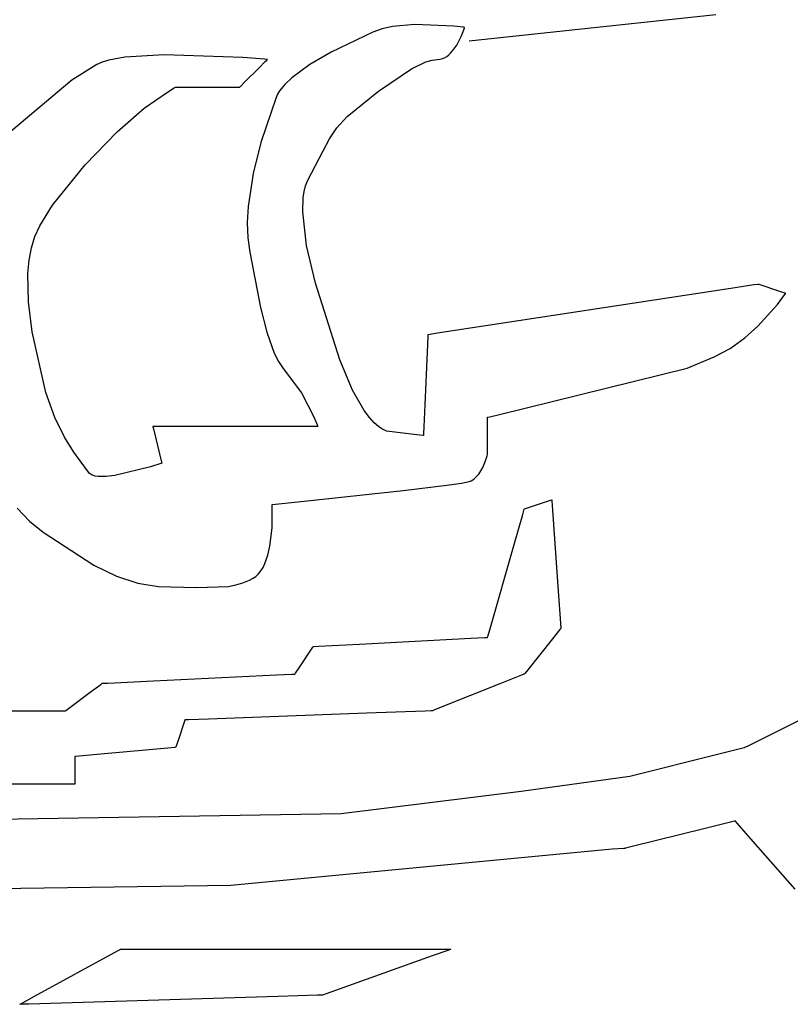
# Model space of a CAD drawing. Extents: x -3.81 to 3.8, y -2.54 to 5.19.
# Tile 37 of 93: x -1.5 to -1.26, y -1.74 to -1.42. Entities that reach past the tile are written whole.
import ezdxf

# ---------------------------------------------------------------- set-up
doc = ezdxf.new("R2010")
doc.units = 0

msp = doc.modelspace()

# ---------------------------------------------------------------- linework, layer by layer
at = {"layer": 'Layer 1', "color": 7, "linetype": 'CONTINUOUS'}
for p, q in [((-1.279884, -1.422052), (-1.359528, -1.430583)), ((-1.390705, -1.427651), (-1.404095, -1.434095)), ((-1.387642, -1.426594), (-1.390705, -1.427651)), ((-1.384256, -1.425868), (-1.387642, -1.426594)), ((-1.37704, -1.425209), (-1.384256, -1.425868)), ((-1.364539, -1.425707), (-1.37704, -1.425209)), ((-1.361368, -1.426086), (-1.364539, -1.425707)), ((-1.362077, -1.429014), (-1.361243, -1.42687)), ((-1.361075, -1.426128), (-1.361368, -1.426086)), ((-1.361243, -1.42687), (-1.361052, -1.426284)), ((-1.361015, -1.426137), (-1.361075, -1.426128)), ((-1.361052, -1.426284), (-1.361013, -1.426156)), ((-1.36101, -1.426138), (-1.361015, -1.426137)), ((-1.361013, -1.426156), (-1.361008, -1.426138)), ((-1.361008, -1.426138), (-1.36101, -1.426138)), ((-1.361008, -1.426138), (-1.361008, -1.426138)), ((-1.361008, -1.426138), (-1.361008, -1.426138)), ((-1.361008, -1.426138), (-1.361008, -1.426138)), ((-1.361008, -1.426138), (-1.361008, -1.426138)), ((-1.361008, -1.426138), (-1.361008, -1.426138)), ((-1.361008, -1.426138), (-1.361008, -1.426138)), ((-1.363516, -1.431806), (-1.362077, -1.429014)), ((-1.404095, -1.434095), (-1.410953, -1.438116)), ((-1.365558, -1.434466), (-1.364461, -1.433201)), ((-1.364461, -1.433201), (-1.363516, -1.431806)), ((-1.478033, -1.437358), (-1.479806, -1.438137)), ((-1.475909, -1.436706), (-1.478033, -1.437358)), ((-1.470753, -1.435742), (-1.475909, -1.436706)), ((-1.458031, -1.43493), (-1.470753, -1.435742)), ((-1.432683, -1.435825), (-1.458031, -1.43493)), ((-1.425622, -1.436418), (-1.432683, -1.435825)), ((-1.427416, -1.439215), (-1.425486, -1.437286)), ((-1.424913, -1.436487), (-1.425622, -1.436418)), ((-1.425486, -1.437286), (-1.424912, -1.436711)), ((-1.424747, -1.436504), (-1.424913, -1.436487)), ((-1.424912, -1.436711), (-1.424759, -1.436558)), ((-1.424759, -1.436558), (-1.42472, -1.436519)), ((-1.424713, -1.436507), (-1.424747, -1.436504)), ((-1.42472, -1.436519), (-1.424711, -1.43651)), ((-1.42471, -1.436508), (-1.424713, -1.436507)), ((-1.424711, -1.43651), (-1.424709, -1.436508)), ((-1.424709, -1.436508), (-1.42471, -1.436508)), ((-1.424709, -1.436508), (-1.424709, -1.436508)), ((-1.424709, -1.436508), (-1.424709, -1.436508)), ((-1.424709, -1.436508), (-1.424709, -1.436508)), ((-1.424709, -1.436508), (-1.424709, -1.436508)), ((-1.424709, -1.436508), (-1.424709, -1.436508)), ((-1.3782, -1.439488), (-1.373533, -1.437279)), ((-1.373533, -1.437279), (-1.371512, -1.43669)), ((-1.371512, -1.43669), (-1.370598, -1.436546)), ((-1.370598, -1.436546), (-1.36896, -1.43642)), ((-1.36896, -1.43642), (-1.368204, -1.436216)), ((-1.368204, -1.436216), (-1.367486, -1.435906)), ((-1.367486, -1.435906), (-1.366806, -1.435504)), ((-1.366806, -1.435504), (-1.366163, -1.435019)), ((-1.366163, -1.435019), (-1.365558, -1.434466)), ((-1.479806, -1.438137), (-1.48787, -1.443182)), ((-1.432058, -1.443857), (-1.427416, -1.439215)), ((-1.410953, -1.438116), (-1.416807, -1.442374)), ((-1.388865, -1.446665), (-1.3782, -1.439488)), ((-1.48787, -1.443182), (-1.507526, -1.459775)), ((-1.433435, -1.445234), (-1.432058, -1.443857)), ((-1.416807, -1.442374), (-1.419096, -1.444521)), ((-1.464537, -1.452224), (-1.456956, -1.446989)), ((-1.456956, -1.446989), (-1.454815, -1.445676)), ((-1.454815, -1.445676), (-1.454376, -1.445419)), ((-1.454376, -1.445419), (-1.454343, -1.4454)), ((-1.454343, -1.4454), (-1.454339, -1.445398)), ((-1.454339, -1.445398), (-1.454339, -1.445398)), ((-1.454339, -1.445398), (-1.454339, -1.445398)), ((-1.454339, -1.445398), (-1.454339, -1.445398)), ((-1.454339, -1.445398), (-1.454338, -1.445398)), ((-1.454338, -1.445398), (-1.454338, -1.445398)), ((-1.454338, -1.445398), (-1.454337, -1.445398)), ((-1.454337, -1.445398), (-1.454331, -1.445398)), ((-1.454331, -1.445398), (-1.454267, -1.445398)), ((-1.454267, -1.445398), (-1.453958, -1.445398)), ((-1.453958, -1.445398), (-1.450747, -1.445398)), ((-1.450747, -1.445398), (-1.439917, -1.445398)), ((-1.439917, -1.445398), (-1.435415, -1.445398)), ((-1.435415, -1.445398), (-1.434073, -1.445398)), ((-1.434073, -1.445398), (-1.433716, -1.445398)), ((-1.433716, -1.445398), (-1.433625, -1.445398)), ((-1.433625, -1.445398), (-1.433604, -1.445398)), ((-1.433604, -1.445398), (-1.433599, -1.445398)), ((-1.433599, -1.445398), (-1.433598, -1.445398)), ((-1.433598, -1.445397), (-1.433595, -1.445394)), ((-1.433598, -1.445398), (-1.433598, -1.445397)), ((-1.433598, -1.445397), (-1.433598, -1.445397)), ((-1.433598, -1.445398), (-1.433598, -1.445398)), ((-1.433598, -1.445398), (-1.433598, -1.445398)), ((-1.433598, -1.445398), (-1.433598, -1.445398)), ((-1.433598, -1.445398), (-1.433598, -1.445398)), ((-1.433595, -1.445394), (-1.433568, -1.445367)), ((-1.433568, -1.445367), (-1.433435, -1.445234)), ((-1.420822, -1.446644), (-1.42144, -1.447688)), ((-1.419096, -1.444521), (-1.420822, -1.446644)), ((-1.39893, -1.4549), (-1.388865, -1.446665)), ((-1.421894, -1.448729), (-1.426783, -1.463277)), ((-1.42144, -1.447688), (-1.421894, -1.448729)), ((-1.473241, -1.459856), (-1.464537, -1.452224)), ((-1.402297, -1.458565), (-1.39893, -1.4549)), ((-1.404704, -1.462137), (-1.402297, -1.458565)), ((-1.48352, -1.470567), (-1.473241, -1.459856)), ((-1.406707, -1.46595), (-1.404704, -1.462137)), ((-1.426783, -1.463277), (-1.429283, -1.473353)), ((-1.411706, -1.475651), (-1.406707, -1.46595)), ((-1.494092, -1.483586), (-1.48352, -1.470567)), ((-1.429283, -1.473353), (-1.43093, -1.483959)), ((-1.412356, -1.477286), (-1.411706, -1.475651)), ((-1.41283, -1.479126), (-1.412356, -1.477286)), ((-1.413299, -1.485732), (-1.413139, -1.481157)), ((-1.413139, -1.481157), (-1.41283, -1.479126)), ((-1.498236, -1.490266), (-1.494092, -1.483586)), ((-1.43093, -1.483959), (-1.431225, -1.489149)), ((-1.412052, -1.49652), (-1.413299, -1.485732)), ((-1.49979, -1.493632), (-1.498236, -1.490266)), ((-1.431225, -1.489149), (-1.431055, -1.494096)), ((-1.50092, -1.497323), (-1.49979, -1.493632)), ((-1.431055, -1.494096), (-1.43037, -1.498702)), ((-1.501655, -1.501322), (-1.50092, -1.497323)), ((-1.409228, -1.508703), (-1.412052, -1.49652)), ((-1.43037, -1.498702), (-1.426907, -1.516581)), ((-1.502031, -1.505586), (-1.501655, -1.501322)), ((-1.501842, -1.514745), (-1.502031, -1.505586)), ((-1.401296, -1.533472), (-1.409228, -1.508703)), ((-1.273598, -1.510229), (-1.369771, -1.524921)), ((-1.267644, -1.509319), (-1.273598, -1.510229)), ((-1.266363, -1.509123), (-1.267644, -1.509319)), ((-1.26624, -1.509104), (-1.266363, -1.509123)), ((-1.26621, -1.5091), (-1.26624, -1.509104)), ((-1.266203, -1.509099), (-1.26621, -1.5091)), ((-1.266201, -1.509098), (-1.266203, -1.509099)), ((-1.266201, -1.509098), (-1.266201, -1.509098)), ((-1.266201, -1.509098), (-1.266201, -1.509098)), ((-1.258912, -1.511526), (-1.266201, -1.509098)), ((-1.260003, -1.51567), (-1.257342, -1.512106)), ((-1.257498, -1.511997), (-1.258912, -1.511526)), ((-1.257353, -1.512045), (-1.257498, -1.511997)), ((-1.257319, -1.512056), (-1.257353, -1.512045)), ((-1.257342, -1.512106), (-1.257318, -1.512069)), ((-1.257312, -1.512059), (-1.257319, -1.512056)), ((-1.257318, -1.512069), (-1.257312, -1.512061)), ((-1.257312, -1.512061), (-1.257311, -1.512059)), ((-1.257311, -1.512059), (-1.257312, -1.512059)), ((-1.257311, -1.512059), (-1.257311, -1.512059)), ((-1.257311, -1.512059), (-1.257311, -1.512059)), ((-1.257311, -1.512059), (-1.257311, -1.512059)), ((-1.257311, -1.512059), (-1.257311, -1.512059)), ((-1.257311, -1.512059), (-1.257311, -1.512059)), ((-1.257311, -1.512059), (-1.257311, -1.512059)), ((-1.257311, -1.512059), (-1.257311, -1.512059)), ((-1.500631, -1.524464), (-1.501842, -1.514745)), ((-1.426907, -1.516581), (-1.42487, -1.524601)), ((-1.266296, -1.522636), (-1.260003, -1.51567)), ((-1.270519, -1.52639), (-1.266296, -1.522636)), ((-1.496232, -1.544105), (-1.500631, -1.524464)), ((-1.42487, -1.524601), (-1.422481, -1.531339)), ((-1.372889, -1.525991), (-1.373118, -1.531035)), ((-1.372867, -1.525506), (-1.372889, -1.525991)), ((-1.372863, -1.525406), (-1.372867, -1.525506)), ((-1.372862, -1.525397), (-1.372863, -1.525406)), ((-1.372857, -1.525393), (-1.372862, -1.525394)), ((-1.372862, -1.525394), (-1.372862, -1.525394)), ((-1.372862, -1.525394), (-1.372862, -1.525394)), ((-1.372862, -1.525394), (-1.372862, -1.525394)), ((-1.372862, -1.525394), (-1.372862, -1.525394)), ((-1.372862, -1.525394), (-1.372862, -1.525394)), ((-1.372862, -1.525394), (-1.372862, -1.525397)), ((-1.372833, -1.525389), (-1.372857, -1.525393)), ((-1.369771, -1.524921), (-1.372833, -1.525389)), ((-1.275306, -1.529789), (-1.270519, -1.52639)), ((-1.280437, -1.532482), (-1.275306, -1.529789)), ((-1.422481, -1.531339), (-1.42112, -1.534071)), ((-1.373118, -1.531035), (-1.373891, -1.548052)), ((-1.289095, -1.53617), (-1.280437, -1.532482)), ((-1.42112, -1.534071), (-1.419629, -1.536295)), ((-1.397237, -1.543337), (-1.401296, -1.533472)), ((-1.419629, -1.536295), (-1.413648, -1.544168)), ((-1.349697, -1.551134), (-1.289095, -1.53617)), ((-1.49335, -1.552129), (-1.496232, -1.544105)), ((-1.413648, -1.544168), (-1.409617, -1.552108)), ((-1.393437, -1.549903), (-1.397237, -1.543337)), ((-1.373891, -1.548052), (-1.374213, -1.555128)), ((-1.391721, -1.552155), (-1.393437, -1.549903)), ((-1.353602, -1.55206), (-1.353602, -1.552059)), ((-1.353602, -1.552059), (-1.353602, -1.552059)), ((-1.353602, -1.552059), (-1.353602, -1.552059)), ((-1.353602, -1.552059), (-1.353602, -1.552059)), ((-1.353602, -1.552059), (-1.353602, -1.552059)), ((-1.353602, -1.552059), (-1.353601, -1.552059)), ((-1.353602, -1.552067), (-1.353602, -1.55206)), ((-1.353601, -1.552059), (-1.353597, -1.552058)), ((-1.353597, -1.552058), (-1.353581, -1.552054)), ((-1.353581, -1.552054), (-1.353517, -1.552039)), ((-1.353517, -1.552039), (-1.35284, -1.551878)), ((-1.35284, -1.551878), (-1.349697, -1.551134)), ((-1.490258, -1.558433), (-1.49335, -1.552129)), ((-1.461742, -1.55502), (-1.461744, -1.55502)), ((-1.461744, -1.55502), (-1.461744, -1.55502)), ((-1.461744, -1.55502), (-1.461744, -1.55502)), ((-1.461744, -1.55502), (-1.461744, -1.55502)), ((-1.461744, -1.55502), (-1.461744, -1.55502)), ((-1.461744, -1.55502), (-1.461744, -1.55502)), ((-1.461744, -1.55502), (-1.461744, -1.555021)), ((-1.461744, -1.555021), (-1.461743, -1.555024)), ((-1.461743, -1.555024), (-1.46174, -1.555038)), ((-1.461708, -1.55502), (-1.461742, -1.55502)), ((-1.46174, -1.555038), (-1.461704, -1.55518)), ((-1.461518, -1.55502), (-1.461708, -1.55502)), ((-1.461704, -1.55518), (-1.461539, -1.555842)), ((-1.460673, -1.55502), (-1.461518, -1.55502)), ((-1.457353, -1.55502), (-1.460673, -1.55502)), ((-1.445935, -1.55502), (-1.457353, -1.55502)), ((-1.41802, -1.55502), (-1.445935, -1.55502)), ((-1.409538, -1.55502), (-1.41802, -1.55502)), ((-1.409617, -1.552108), (-1.408623, -1.554482)), ((-1.408666, -1.55502), (-1.409538, -1.55502)), ((-1.40846, -1.55502), (-1.408666, -1.55502)), ((-1.408623, -1.554482), (-1.40843, -1.554977)), ((-1.408419, -1.55502), (-1.40846, -1.55502)), ((-1.40843, -1.554977), (-1.408415, -1.555015)), ((-1.408415, -1.55502), (-1.408419, -1.55502)), ((-1.408415, -1.555015), (-1.408413, -1.55502)), ((-1.408414, -1.55502), (-1.408415, -1.55502)), ((-1.408413, -1.55502), (-1.408414, -1.55502)), ((-1.408413, -1.55502), (-1.408413, -1.55502)), ((-1.408413, -1.55502), (-1.408413, -1.55502)), ((-1.408413, -1.55502), (-1.408413, -1.55502)), ((-1.390174, -1.553833), (-1.391721, -1.552155)), ((-1.388831, -1.555017), (-1.390174, -1.553833)), ((-1.387727, -1.555793), (-1.388831, -1.555017)), ((-1.374213, -1.555128), (-1.374309, -1.557237)), ((-1.353602, -1.552109), (-1.353602, -1.552067)), ((-1.353602, -1.552297), (-1.353602, -1.552109)), ((-1.353602, -1.553035), (-1.353602, -1.552297)), ((-1.353602, -1.555572), (-1.353602, -1.553035)), ((-1.461539, -1.555842), (-1.458869, -1.566527)), ((-1.386895, -1.556244), (-1.387727, -1.555793)), ((-1.386373, -1.556453), (-1.386895, -1.556244)), ((-1.386238, -1.556493), (-1.386373, -1.556453)), ((-1.386204, -1.556502), (-1.386238, -1.556493)), ((-1.386195, -1.556503), (-1.386204, -1.556502)), ((-1.386193, -1.556504), (-1.386195, -1.556503)), ((-1.376395, -1.557728), (-1.386193, -1.556504)), ((-1.386193, -1.556504), (-1.386193, -1.556504)), ((-1.37456, -1.557957), (-1.376395, -1.557728)), ((-1.374384, -1.557979), (-1.37456, -1.557957)), ((-1.374347, -1.557984), (-1.374384, -1.557979)), ((-1.374344, -1.557984), (-1.374347, -1.557984)), ((-1.374343, -1.557984), (-1.374344, -1.557984)), ((-1.374342, -1.557983), (-1.374343, -1.557984)), ((-1.374343, -1.557984), (-1.374343, -1.557984)), ((-1.374343, -1.557984), (-1.374343, -1.557984)), ((-1.374343, -1.557984), (-1.374343, -1.557984)), ((-1.374343, -1.557984), (-1.374343, -1.557984)), ((-1.374343, -1.557984), (-1.374343, -1.557984)), ((-1.374341, -1.557941), (-1.374342, -1.557975)), ((-1.374342, -1.557975), (-1.374342, -1.557983)), ((-1.374334, -1.5578), (-1.374341, -1.557941)), ((-1.374309, -1.557237), (-1.374334, -1.5578)), ((-1.353602, -1.561775), (-1.353602, -1.555572)), ((-1.487234, -1.563295), (-1.490258, -1.558433)), ((-1.482502, -1.569808), (-1.487234, -1.563295)), ((-1.35422, -1.56609), (-1.353736, -1.564477)), ((-1.353736, -1.564477), (-1.353629, -1.564033)), ((-1.353629, -1.564033), (-1.353606, -1.563929)), ((-1.353606, -1.563929), (-1.353603, -1.563911)), ((-1.353603, -1.563911), (-1.353602, -1.563909)), ((-1.353602, -1.56366), (-1.353602, -1.561775)), ((-1.353602, -1.563853), (-1.353602, -1.56366)), ((-1.353602, -1.563899), (-1.353602, -1.563853)), ((-1.353602, -1.563908), (-1.353602, -1.563899)), ((-1.353602, -1.563909), (-1.353602, -1.563908)), ((-1.353602, -1.563909), (-1.353602, -1.563909)), ((-1.353602, -1.563909), (-1.353602, -1.563909)), ((-1.353602, -1.563909), (-1.353602, -1.563909)), ((-1.353602, -1.563909), (-1.353602, -1.563909)), ((-1.353602, -1.563909), (-1.353602, -1.563909)), ((-1.459166, -1.567004), (-1.462428, -1.56807)), ((-1.458855, -1.566895), (-1.459166, -1.567004)), ((-1.458869, -1.566527), (-1.458784, -1.566867)), ((-1.458791, -1.566873), (-1.458855, -1.566895)), ((-1.458785, -1.566871), (-1.458791, -1.566873)), ((-1.458784, -1.56687), (-1.458785, -1.566871)), ((-1.458784, -1.566867), (-1.458784, -1.56687)), ((-1.458784, -1.56687), (-1.458783, -1.56687)), ((-1.458783, -1.56687), (-1.458784, -1.56687)), ((-1.458784, -1.56687), (-1.458784, -1.56687)), ((-1.458783, -1.56687), (-1.458783, -1.56687)), ((-1.458783, -1.56687), (-1.458783, -1.56687)), ((-1.458783, -1.56687), (-1.458783, -1.56687)), ((-1.355114, -1.568254), (-1.35422, -1.56609)), ((-1.482274, -1.5701), (-1.482502, -1.569808)), ((-1.481992, -1.570355), (-1.482274, -1.5701)), ((-1.481659, -1.570575), (-1.481992, -1.570355)), ((-1.481277, -1.570762), (-1.481659, -1.570575)), ((-1.48085, -1.570916), (-1.481277, -1.570762)), ((-1.48038, -1.57104), (-1.48085, -1.570916)), ((-1.479324, -1.5712), (-1.48038, -1.57104)), ((-1.473954, -1.570893), (-1.476823, -1.571214)), ((-1.462428, -1.56807), (-1.473954, -1.570893)), ((-1.357342, -1.571439), (-1.356471, -1.570469)), ((-1.356471, -1.570469), (-1.355731, -1.569387)), ((-1.355731, -1.569387), (-1.355114, -1.568254)), ((-1.476823, -1.571214), (-1.479324, -1.5712)), ((-1.380895, -1.575708), (-1.366731, -1.573989)), ((-1.366731, -1.573989), (-1.361981, -1.5733)), ((-1.361981, -1.5733), (-1.3595, -1.57279)), ((-1.3595, -1.57279), (-1.358906, -1.572545)), ((-1.358906, -1.572545), (-1.358349, -1.572233)), ((-1.358349, -1.572233), (-1.357828, -1.571862)), ((-1.357828, -1.571862), (-1.357342, -1.571439)), ((-1.412884, -1.579151), (-1.380895, -1.575708)), ((-1.423219, -1.580333), (-1.423228, -1.580205)), ((-1.423228, -1.580205), (-1.423228, -1.580205)), ((-1.423228, -1.580205), (-1.423228, -1.580205)), ((-1.423228, -1.580205), (-1.423228, -1.580205)), ((-1.423228, -1.580205), (-1.423228, -1.580205)), ((-1.423228, -1.580205), (-1.423227, -1.580205)), ((-1.423227, -1.580205), (-1.423223, -1.580204)), ((-1.423223, -1.580204), (-1.423206, -1.580202)), ((-1.423207, -1.587762), (-1.423219, -1.580333)), ((-1.423206, -1.580202), (-1.423023, -1.580184)), ((-1.423023, -1.580184), (-1.422137, -1.580095)), ((-1.422137, -1.580095), (-1.412884, -1.579151)), ((-1.341074, -1.581459), (-1.335486, -1.579598)), ((-1.335486, -1.579598), (-1.33324, -1.57885)), ((-1.33324, -1.57885), (-1.332863, -1.578725)), ((-1.332863, -1.578725), (-1.332862, -1.578724)), ((-1.332862, -1.578724), (-1.332862, -1.578724)), ((-1.332862, -1.578724), (-1.332862, -1.578724)), ((-1.332862, -1.578724), (-1.332862, -1.578724)), ((-1.332862, -1.578724), (-1.332862, -1.578724)), ((-1.332862, -1.578724), (-1.332862, -1.578725)), ((-1.332862, -1.578725), (-1.332862, -1.578725)), ((-1.332862, -1.578725), (-1.332862, -1.578726)), ((-1.332862, -1.578726), (-1.332861, -1.578739)), ((-1.332861, -1.578739), (-1.332856, -1.578805)), ((-1.332856, -1.578805), (-1.332836, -1.579089)), ((-1.332836, -1.579089), (-1.332627, -1.582017)), ((-1.505563, -1.581372), (-1.501508, -1.585599)), ((-1.34525, -1.593929), (-1.342255, -1.583447)), ((-1.342255, -1.583447), (-1.341753, -1.58169)), ((-1.341753, -1.58169), (-1.341752, -1.581686)), ((-1.341752, -1.581686), (-1.341752, -1.581685)), ((-1.341752, -1.581685), (-1.341752, -1.581685)), ((-1.341752, -1.581685), (-1.341752, -1.581685)), ((-1.341752, -1.581685), (-1.341752, -1.581685)), ((-1.341752, -1.581685), (-1.341752, -1.581685)), ((-1.341752, -1.581685), (-1.341752, -1.581685)), ((-1.341752, -1.581685), (-1.341752, -1.581685)), ((-1.341752, -1.581685), (-1.341751, -1.581685)), ((-1.341751, -1.581685), (-1.341739, -1.581681)), ((-1.341739, -1.581681), (-1.341684, -1.581662)), ((-1.341684, -1.581662), (-1.341074, -1.581459)), ((-1.332627, -1.582017), (-1.33076, -1.608173)), ((-1.501508, -1.585599), (-1.497145, -1.589207)), ((-1.497145, -1.589207), (-1.480738, -1.599855)), ((-1.423873, -1.593667), (-1.423207, -1.587762)), ((-1.424544, -1.596608), (-1.423873, -1.593667)), ((-1.3527, -1.620005), (-1.34525, -1.593929)), ((-1.426111, -1.600553), (-1.425506, -1.599327)), ((-1.425506, -1.599327), (-1.424544, -1.596608)), ((-1.480738, -1.599855), (-1.473472, -1.603368)), ((-1.428497, -1.603459), (-1.427601, -1.602639)), ((-1.427601, -1.602639), (-1.426808, -1.601664)), ((-1.426808, -1.601664), (-1.426111, -1.600553)), ((-1.473472, -1.603368), (-1.466607, -1.605673)), ((-1.466607, -1.605673), (-1.459977, -1.606769)), ((-1.434905, -1.606221), (-1.432677, -1.605564)), ((-1.432677, -1.605564), (-1.430537, -1.604663)), ((-1.430537, -1.604663), (-1.429497, -1.60411)), ((-1.429497, -1.60411), (-1.428497, -1.603459)), ((-1.459977, -1.606769), (-1.447596, -1.607065)), ((-1.447596, -1.607065), (-1.437227, -1.606669)), ((-1.437227, -1.606669), (-1.434905, -1.606221)), ((-1.33076, -1.608173), (-1.33002, -1.618539)), ((-1.33002, -1.618539), (-1.329902, -1.6202)), ((-1.353512, -1.622848), (-1.3527, -1.620005)), ((-1.330252, -1.620639), (-1.333053, -1.624141)), ((-1.329968, -1.620284), (-1.330252, -1.620639)), ((-1.329909, -1.62021), (-1.329968, -1.620284)), ((-1.329903, -1.620203), (-1.329909, -1.62021)), ((-1.329902, -1.620201), (-1.329903, -1.620203)), ((-1.329902, -1.6202), (-1.329902, -1.620201)), ((-1.329902, -1.620201), (-1.329902, -1.620201)), ((-1.329902, -1.620201), (-1.329902, -1.620201)), ((-1.329902, -1.620201), (-1.329902, -1.620201)), ((-1.329902, -1.620201), (-1.329902, -1.620201)), ((-1.329902, -1.620201), (-1.329902, -1.620201)), ((-1.329902, -1.620201), (-1.329902, -1.620201)), ((-1.329902, -1.620201), (-1.329902, -1.620201)), ((-1.394919, -1.625341), (-1.358955, -1.623447)), ((-1.358955, -1.623447), (-1.354454, -1.62321)), ((-1.354454, -1.62321), (-1.353635, -1.623167)), ((-1.353635, -1.623167), (-1.35361, -1.623166)), ((-1.35361, -1.623166), (-1.353604, -1.623165)), ((-1.353604, -1.623165), (-1.353603, -1.623165)), ((-1.353603, -1.623165), (-1.353602, -1.623165)), ((-1.353602, -1.623164), (-1.3536, -1.623159)), ((-1.353602, -1.623165), (-1.353602, -1.623164)), ((-1.353602, -1.623165), (-1.353602, -1.623165)), ((-1.353602, -1.623165), (-1.353602, -1.623165)), ((-1.353602, -1.623165), (-1.353602, -1.623165)), ((-1.353602, -1.623165), (-1.353602, -1.623165)), ((-1.3536, -1.623159), (-1.353585, -1.623106)), ((-1.353585, -1.623106), (-1.353512, -1.622848)), ((-1.333053, -1.624141), (-1.340624, -1.633606)), ((-1.414247, -1.632652), (-1.410461, -1.626975)), ((-1.410461, -1.626975), (-1.409987, -1.626264)), ((-1.409987, -1.626264), (-1.409901, -1.626135)), ((-1.409901, -1.626135), (-1.409898, -1.626131)), ((-1.409898, -1.626131), (-1.409898, -1.62613)), ((-1.409898, -1.62613), (-1.409898, -1.62613)), ((-1.409898, -1.62613), (-1.409898, -1.62613)), ((-1.409898, -1.62613), (-1.409898, -1.62613)), ((-1.409898, -1.62613), (-1.409898, -1.62613)), ((-1.409898, -1.62613), (-1.409898, -1.62613)), ((-1.409898, -1.62613), (-1.409897, -1.62613)), ((-1.409897, -1.62613), (-1.409896, -1.62613)), ((-1.409896, -1.62613), (-1.409889, -1.626129)), ((-1.409889, -1.626129), (-1.409862, -1.626128)), ((-1.409862, -1.626128), (-1.40958, -1.626113)), ((-1.40958, -1.626113), (-1.408232, -1.626042)), ((-1.408232, -1.626042), (-1.394919, -1.625341)), ((-1.415789, -1.634966), (-1.415648, -1.634753)), ((-1.415648, -1.634753), (-1.414247, -1.632652)), ((-1.340624, -1.633606), (-1.341572, -1.634791)), ((-1.47769, -1.637964), (-1.476201, -1.637893)), ((-1.476201, -1.637893), (-1.461492, -1.637192)), ((-1.461492, -1.637192), (-1.421743, -1.635298)), ((-1.421743, -1.635298), (-1.416766, -1.635061)), ((-1.416766, -1.635061), (-1.415859, -1.635017)), ((-1.415859, -1.635017), (-1.415831, -1.635016)), ((-1.415831, -1.635016), (-1.415824, -1.635016)), ((-1.415824, -1.635016), (-1.415823, -1.635016)), ((-1.415823, -1.635015), (-1.415822, -1.635014)), ((-1.415823, -1.635016), (-1.415823, -1.635015)), ((-1.415823, -1.635016), (-1.415823, -1.635016)), ((-1.415823, -1.635016), (-1.415823, -1.635016)), ((-1.415823, -1.635016), (-1.415823, -1.635016)), ((-1.415823, -1.635016), (-1.415823, -1.635016)), ((-1.415823, -1.635016), (-1.415823, -1.635016)), ((-1.415822, -1.635014), (-1.415819, -1.63501)), ((-1.415819, -1.63501), (-1.415789, -1.634966)), ((-1.342628, -1.635366), (-1.349634, -1.638168)), ((-1.341919, -1.635083), (-1.342628, -1.635366)), ((-1.341771, -1.635023), (-1.341919, -1.635083)), ((-1.341757, -1.635018), (-1.341771, -1.635023)), ((-1.341753, -1.635016), (-1.341757, -1.635018)), ((-1.341752, -1.635016), (-1.341753, -1.635016)), ((-1.34175, -1.635014), (-1.341752, -1.635015)), ((-1.341752, -1.635015), (-1.341752, -1.635016)), ((-1.341752, -1.635016), (-1.341752, -1.635016)), ((-1.341752, -1.635016), (-1.341752, -1.635016)), ((-1.341752, -1.635016), (-1.341752, -1.635016)), ((-1.341752, -1.635016), (-1.341752, -1.635016)), ((-1.341752, -1.635016), (-1.341752, -1.635016)), ((-1.341745, -1.635007), (-1.34175, -1.635014)), ((-1.341572, -1.634791), (-1.341745, -1.635007)), ((-1.488949, -1.646161), (-1.481476, -1.640557)), ((-1.481476, -1.640557), (-1.478514, -1.638336)), ((-1.478514, -1.638336), (-1.47804, -1.637981)), ((-1.47804, -1.637981), (-1.478039, -1.63798)), ((-1.478039, -1.63798), (-1.478039, -1.63798)), ((-1.478039, -1.63798), (-1.478039, -1.63798)), ((-1.478039, -1.63798), (-1.478039, -1.63798)), ((-1.478039, -1.63798), (-1.478039, -1.63798)), ((-1.478039, -1.63798), (-1.478039, -1.63798)), ((-1.478039, -1.63798), (-1.478039, -1.63798)), ((-1.478039, -1.63798), (-1.478037, -1.63798)), ((-1.478037, -1.63798), (-1.47803, -1.63798)), ((-1.47803, -1.63798), (-1.478001, -1.637978)), ((-1.478001, -1.637978), (-1.47769, -1.637964)), ((-1.349634, -1.638168), (-1.368564, -1.645739)), ((-1.262171, -1.654483), (-1.241016, -1.643906)), ((-1.512626, -1.646866), (-1.493161, -1.646866)), ((-1.493161, -1.646866), (-1.489899, -1.646866)), ((-1.489899, -1.646866), (-1.489892, -1.646866)), ((-1.489892, -1.646866), (-1.48989, -1.646866)), ((-1.48989, -1.646866), (-1.48989, -1.646866)), ((-1.48989, -1.646866), (-1.48989, -1.646866)), ((-1.48989, -1.646866), (-1.48989, -1.646866)), ((-1.48989, -1.646866), (-1.48989, -1.646866)), ((-1.48989, -1.646866), (-1.48989, -1.646866)), ((-1.48989, -1.646866), (-1.489889, -1.646866)), ((-1.489889, -1.646866), (-1.489885, -1.646863)), ((-1.489885, -1.646863), (-1.489867, -1.646849)), ((-1.489867, -1.646849), (-1.489786, -1.646788)), ((-1.489786, -1.646788), (-1.488949, -1.646161)), ((-1.373749, -1.646954), (-1.392666, -1.647655)), ((-1.371833, -1.646883), (-1.373749, -1.646954)), ((-1.371432, -1.646868), (-1.371833, -1.646883)), ((-1.371394, -1.646867), (-1.371432, -1.646868)), ((-1.371385, -1.646866), (-1.371394, -1.646867)), ((-1.371383, -1.646866), (-1.371385, -1.646866)), ((-1.371382, -1.646866), (-1.371383, -1.646866)), ((-1.371381, -1.646866), (-1.371382, -1.646866)), ((-1.371382, -1.646866), (-1.371382, -1.646866)), ((-1.371382, -1.646866), (-1.371382, -1.646866)), ((-1.371382, -1.646866), (-1.371382, -1.646866)), ((-1.371382, -1.646866), (-1.371382, -1.646866)), ((-1.371378, -1.646865), (-1.371381, -1.646866)), ((-1.371365, -1.646859), (-1.371378, -1.646865)), ((-1.370934, -1.646687), (-1.371365, -1.646859)), ((-1.368564, -1.645739), (-1.370934, -1.646687)), ((-1.4516, -1.650508), (-1.453464, -1.656096)), ((-1.451397, -1.649899), (-1.4516, -1.650508)), ((-1.451378, -1.649843), (-1.451397, -1.649899)), ((-1.451374, -1.649832), (-1.451378, -1.649843)), ((-1.451372, -1.649831), (-1.451374, -1.649831)), ((-1.451374, -1.649831), (-1.451374, -1.649831)), ((-1.451374, -1.649831), (-1.451374, -1.649831)), ((-1.451374, -1.649831), (-1.451374, -1.649831)), ((-1.451374, -1.649831), (-1.451374, -1.649831)), ((-1.451374, -1.649831), (-1.451374, -1.649831)), ((-1.451374, -1.649831), (-1.451374, -1.649831)), ((-1.451374, -1.649831), (-1.451374, -1.649832)), ((-1.451364, -1.64983), (-1.451372, -1.649831)), ((-1.451328, -1.649829), (-1.451364, -1.64983)), ((-1.450165, -1.649786), (-1.451328, -1.649829)), ((-1.443769, -1.649549), (-1.450165, -1.649786)), ((-1.392666, -1.647655), (-1.443769, -1.649549)), ((-1.453464, -1.656096), (-1.454213, -1.658343)), ((-1.269695, -1.658245), (-1.262171, -1.654483)), ((-1.456823, -1.658946), (-1.477311, -1.660807)), ((-1.454589, -1.658743), (-1.456823, -1.658946)), ((-1.454385, -1.658725), (-1.454589, -1.658743)), ((-1.454344, -1.658721), (-1.454385, -1.658725)), ((-1.45434, -1.658721), (-1.454344, -1.658721)), ((-1.454339, -1.658721), (-1.45434, -1.658721)), ((-1.454338, -1.658719), (-1.454339, -1.65872)), ((-1.454339, -1.65872), (-1.454339, -1.65872)), ((-1.454339, -1.65872), (-1.454339, -1.65872)), ((-1.454339, -1.65872), (-1.454339, -1.65872)), ((-1.454339, -1.65872), (-1.454339, -1.65872)), ((-1.454339, -1.65872), (-1.454339, -1.65872)), ((-1.454339, -1.65872), (-1.454339, -1.658721)), ((-1.454213, -1.658343), (-1.454338, -1.658719)), ((-1.279334, -1.660892), (-1.271155, -1.658848)), ((-1.271155, -1.658848), (-1.270655, -1.658723)), ((-1.270655, -1.658723), (-1.270646, -1.658721)), ((-1.270646, -1.658721), (-1.270646, -1.65872)), ((-1.270646, -1.65872), (-1.270646, -1.65872)), ((-1.270646, -1.65872), (-1.270646, -1.65872)), ((-1.270646, -1.65872), (-1.270646, -1.65872)), ((-1.270646, -1.65872), (-1.270646, -1.65872)), ((-1.270646, -1.65872), (-1.270645, -1.65872)), ((-1.270645, -1.65872), (-1.270644, -1.65872)), ((-1.270644, -1.65872), (-1.270641, -1.658718)), ((-1.270641, -1.658718), (-1.270625, -1.65871)), ((-1.270625, -1.65871), (-1.270464, -1.65863)), ((-1.270464, -1.65863), (-1.269695, -1.658245)), ((-1.486928, -1.661681), (-1.486929, -1.661681)), ((-1.486929, -1.661681), (-1.486929, -1.661681)), ((-1.486929, -1.661681), (-1.486929, -1.661681)), ((-1.486929, -1.661681), (-1.486929, -1.661681)), ((-1.486929, -1.661681), (-1.486929, -1.661681)), ((-1.486929, -1.661681), (-1.486929, -1.661681)), ((-1.486929, -1.661681), (-1.486929, -1.661681)), ((-1.486929, -1.661681), (-1.486929, -1.661684)), ((-1.486929, -1.661684), (-1.486929, -1.661698)), ((-1.486929, -1.661698), (-1.486929, -1.661759)), ((-1.486929, -1.661759), (-1.486929, -1.662387)), ((-1.486929, -1.662387), (-1.486929, -1.667993)), ((-1.486925, -1.661681), (-1.486928, -1.661681)), ((-1.485546, -1.661555), (-1.486925, -1.661681)), ((-1.477311, -1.660807), (-1.485546, -1.661555)), ((-1.307678, -1.667978), (-1.279334, -1.660892)), ((-1.486929, -1.667993), (-1.486929, -1.670215)), ((-1.342797, -1.672819), (-1.307678, -1.667978)), ((-1.489468, -1.670571), (-1.509783, -1.670571)), ((-1.487413, -1.670571), (-1.489468, -1.670571)), ((-1.486983, -1.670571), (-1.487413, -1.670571)), ((-1.486942, -1.670571), (-1.486983, -1.670571)), ((-1.486932, -1.670571), (-1.486942, -1.670571)), ((-1.48693, -1.670571), (-1.486932, -1.670571)), ((-1.486929, -1.670571), (-1.48693, -1.670571)), ((-1.486929, -1.670215), (-1.486929, -1.670571)), ((-1.486929, -1.670571), (-1.486929, -1.670571)), ((-1.486929, -1.670571), (-1.486929, -1.670571)), ((-1.486929, -1.670571), (-1.486929, -1.670571)), ((-1.486929, -1.670571), (-1.486929, -1.670571)), ((-1.486929, -1.670571), (-1.486929, -1.670571)), ((-1.486929, -1.670571), (-1.486929, -1.670571)), ((-1.400859, -1.680083), (-1.342797, -1.672819)), ((-1.54994, -1.682421), (-1.400859, -1.680083)), ((-1.273631, -1.682427), (-1.273824, -1.682476)), ((-1.273612, -1.682423), (-1.273631, -1.682427)), ((-1.273608, -1.682422), (-1.273612, -1.682423)), ((-1.273607, -1.682421), (-1.273608, -1.682422)), ((-1.273606, -1.682421), (-1.273607, -1.682421)), ((-1.273606, -1.682422), (-1.273606, -1.682421)), ((-1.273606, -1.682421), (-1.273606, -1.682421)), ((-1.273606, -1.682421), (-1.273606, -1.682421)), ((-1.273606, -1.682421), (-1.273606, -1.682421)), ((-1.273606, -1.682421), (-1.273606, -1.682421)), ((-1.273606, -1.682421), (-1.273606, -1.682421)), ((-1.273599, -1.68243), (-1.273606, -1.682422)), ((-1.273501, -1.682541), (-1.273599, -1.68243)), ((-1.283776, -1.684964), (-1.306854, -1.690734)), ((-1.274748, -1.682707), (-1.283776, -1.684964)), ((-1.273824, -1.682476), (-1.274748, -1.682707)), ((-1.27299, -1.683125), (-1.273501, -1.682541)), ((-1.267794, -1.689064), (-1.27299, -1.683125)), ((-1.313317, -1.691555), (-1.436491, -1.703325)), ((-1.309581, -1.691336), (-1.313317, -1.691555)), ((-1.30924, -1.691316), (-1.309581, -1.691336)), ((-1.30917, -1.691312), (-1.30924, -1.691316)), ((-1.309164, -1.691311), (-1.30917, -1.691312)), ((-1.309162, -1.691311), (-1.309164, -1.691311)), ((-1.309161, -1.691311), (-1.309162, -1.691311)), ((-1.309162, -1.691311), (-1.309162, -1.691311)), ((-1.309051, -1.691283), (-1.309161, -1.691311)), ((-1.309161, -1.691311), (-1.309161, -1.691311)), ((-1.309161, -1.691311), (-1.309161, -1.691311)), ((-1.309161, -1.691311), (-1.309161, -1.691311)), ((-1.309161, -1.691311), (-1.309161, -1.691311)), ((-1.309161, -1.691311), (-1.309161, -1.691311)), ((-1.306854, -1.690734), (-1.309051, -1.691283)), ((-1.254282, -1.704507), (-1.267794, -1.689064)), ((-1.436491, -1.703325), (-1.573269, -1.705226)), ((-1.499953, -1.739085), (-1.473099, -1.724439)), ((-1.473099, -1.724439), (-1.472231, -1.723966)), ((-1.472231, -1.723966), (-1.472114, -1.723902)), ((-1.472114, -1.723902), (-1.472114, -1.723902)), ((-1.472114, -1.723902), (-1.472114, -1.723902)), ((-1.472114, -1.723902), (-1.472114, -1.723902)), ((-1.472114, -1.723902), (-1.472114, -1.723902)), ((-1.472114, -1.723902), (-1.472114, -1.723902)), ((-1.472114, -1.723902), (-1.472114, -1.723902)), ((-1.472114, -1.723902), (-1.472114, -1.723902)), ((-1.472114, -1.723902), (-1.472114, -1.723902)), ((-1.472114, -1.723902), (-1.472114, -1.723902)), ((-1.472114, -1.723902), (-1.472114, -1.723902)), ((-1.472114, -1.723902), (-1.472112, -1.723902)), ((-1.472112, -1.723902), (-1.472106, -1.723902)), ((-1.472106, -1.723902), (-1.47204, -1.723902)), ((-1.47204, -1.723902), (-1.471714, -1.723902)), ((-1.471714, -1.723902), (-1.470325, -1.723902)), ((-1.470325, -1.723902), (-1.45656, -1.723902)), ((-1.45656, -1.723902), (-1.365453, -1.723902)), ((-1.371501, -1.726062), (-1.40568, -1.738269)), ((-1.366148, -1.72415), (-1.371501, -1.726062)), ((-1.365608, -1.723957), (-1.366148, -1.72415)), ((-1.365482, -1.723912), (-1.365608, -1.723957)), ((-1.365456, -1.723903), (-1.365482, -1.723912)), ((-1.365454, -1.723902), (-1.365456, -1.723903)), ((-1.365453, -1.723902), (-1.365454, -1.723902)), ((-1.365453, -1.723902), (-1.365453, -1.723902)), ((-1.365453, -1.723902), (-1.365453, -1.723902)), ((-1.365453, -1.723902), (-1.365453, -1.723902)), ((-1.365453, -1.723902), (-1.365453, -1.723902)), ((-1.365453, -1.723902), (-1.365453, -1.723902)), ((-1.504158, -1.741379), (-1.499953, -1.739085)), ((-1.421189, -1.739148), (-1.50175, -1.741588)), ((-1.408573, -1.738766), (-1.421189, -1.739148)), ((-1.4073, -1.738728), (-1.408573, -1.738766)), ((-1.407001, -1.738719), (-1.4073, -1.738728)), ((-1.406941, -1.738717), (-1.407001, -1.738719)), ((-1.406935, -1.738717), (-1.406941, -1.738717)), ((-1.406934, -1.738717), (-1.406935, -1.738717)), ((-1.406933, -1.738717), (-1.406934, -1.738717)), ((-1.406873, -1.738695), (-1.406933, -1.738716)), ((-1.406933, -1.738716), (-1.406933, -1.738717)), ((-1.406933, -1.738717), (-1.406933, -1.738717)), ((-1.406933, -1.738717), (-1.406933, -1.738717)), ((-1.406933, -1.738717), (-1.406933, -1.738717)), ((-1.406933, -1.738717), (-1.406933, -1.738717)), ((-1.406933, -1.738717), (-1.406933, -1.738717)), ((-1.406933, -1.738717), (-1.406933, -1.738717)), ((-1.40568, -1.738269), (-1.406873, -1.738695)), ((-1.504704, -1.741677), (-1.504705, -1.741677)), ((-1.504705, -1.741677), (-1.504705, -1.741677)), ((-1.504705, -1.741677), (-1.504705, -1.741677)), ((-1.504705, -1.741677), (-1.504705, -1.741677)), ((-1.504705, -1.741677), (-1.504705, -1.741677)), ((-1.504705, -1.741677), (-1.504705, -1.741677)), ((-1.504705, -1.741677), (-1.504705, -1.741677)), ((-1.504705, -1.741677), (-1.504705, -1.741677)), ((-1.504705, -1.741677), (-1.504704, -1.741677)), ((-1.504563, -1.741673), (-1.504704, -1.741677)), ((-1.504704, -1.741677), (-1.504702, -1.741676)), ((-1.504702, -1.741676), (-1.504682, -1.741665)), ((-1.504682, -1.741665), (-1.504582, -1.74161)), ((-1.504582, -1.74161), (-1.504158, -1.741379)), ((-1.50175, -1.741588), (-1.504563, -1.741673))]:
    msp.add_line(p, q, dxfattribs=at)

doc.saveas('drawing.dxf')
